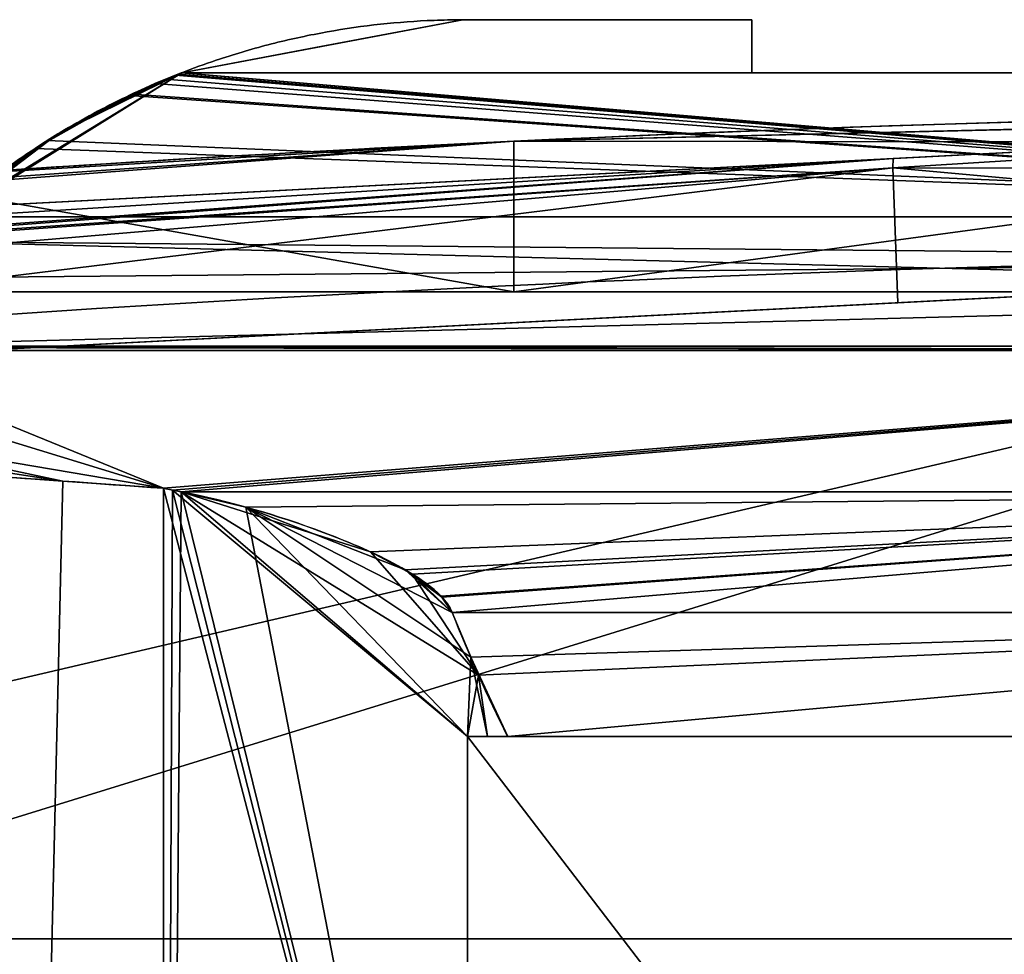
# Model space of a CAD drawing. Extents: x -10.8 to 10.8, y -12.7 to 10.3.
# Tile 35 of 44: x -5 to -2.3, y 7.4 to 10. Entities that reach past the tile are written whole.
import ezdxf

# ---------------------------------------------------------------- set-up
doc = ezdxf.new("R2010")
doc.units = 0
doc.header["$MEASUREMENT"] = 0
doc.layers.add('1', color=7, linetype='Continuous')

# ---------------------------------------------------------------- blocks, each defined once
blk = doc.blocks.new('UG_SURFACE_011')
at = {"layer": '1', "color": 9, "linetype": 'Continuous'}
for points in [[(-4.913108, 8.732377, 18.806886), (-5.18955, 8.751762, 18.760812), (-5.18955, -2.932057, 18.760812)], [(-5.18955, -2.932057, 18.760812), (-4.63748, -2.932057, 18.852824), (-4.63748, 8.712673, 18.852824), (-4.913108, 8.732377, 18.806886)]]:
    blk.add_3dface(points, dxfattribs=at)
blk = doc.blocks.new('UG_SURFACE_029')
at = {"layer": '1', "color": 9, "linetype": 'Continuous'}
for points in [[(-5.18955, -2.932057, 10.749942), (-5.18955, 8.751762, 10.749942), (-4.913108, 8.732377, 10.703869)], [(-4.913108, 8.732377, 10.703869), (-4.63748, 8.712673, 10.65793), (-4.63748, -2.932057, 10.65793), (-5.18955, -2.932057, 10.749942)]]:
    blk.add_3dface(points, dxfattribs=at)
blk = doc.blocks.new('UG_SURFACE_034')
at = {"layer": '1', "color": 9, "linetype": 'Continuous'}
for points in [[(0.041582, 8.702975, 18.875113), (-4.588968, 8.702975, 18.875113), (-4.41259, 8.66098, 18.94852)], [(-4.41259, 8.66098, 18.94852), (-3.97726, 8.490028, 19.08235), (0.041582, 8.702975, 18.875113)], [(-3.97726, 8.490028, 19.08235), (-3.876498, 8.41494, 19.104374), (0.041582, 8.702975, 18.875113)], [(0.041582, 8.702975, 18.875113), (-3.876498, 8.41494, 19.104374), (-3.848289, 8.372743, 19.109962)], [(-3.848289, 8.372743, 19.109962), (0.041582, 8.372743, 19.109962), (0.041582, 8.702975, 18.875113)]]:
    blk.add_3dface(points, dxfattribs=at)
blk = doc.blocks.new('UG_SURFACE_048')
at = {"layer": '1', "color": 9, "linetype": 'Continuous'}
for points in [[(-7.906334, 9.340123, 0.731299), (-0.085012, 9.747207, 0.731299), (-3.6802, 9.661465, 0.268223)], [(-3.6802, 9.661465, -4.006757), (-0.085012, 9.747207, -4.481299), (-7.906334, 9.340123, -4.481299)], [(-3.6802, 9.661465, 0.268223), (-0.085012, 9.747207, 0.731299), (-0.085118, 9.657237, -0.159275)], [(-0.085118, 9.657237, -3.133174), (-0.085012, 9.747207, -4.481299), (-3.6802, 9.661465, -4.006757)], [(-3.6802, 9.661465, 0.268223), (-7.155944, 9.414684, 0.268223), (-7.906334, 9.340123, 0.731299)], [(-7.906334, 9.340123, -4.481299), (-7.155944, 9.414684, -4.006757), (-3.6802, 9.661465, -4.006757)], [(-3.6802, 9.661465, -4.006757), (-3.6802, 9.661465, -3.133174), (-0.085118, 9.657237, -3.133174)], [(-0.085118, 9.657237, -0.159275), (-3.6802, 9.661465, -0.159275), (-3.6802, 9.661465, 0.268223)]]:
    blk.add_3dface(points, dxfattribs=at)
blk = doc.blocks.new('UG_SURFACE_050')
at = {"layer": '1', "color": 9, "linetype": 'Continuous'}
blk.add_3dface([(-3.819099, 9.993727, 16.496072), (-4.587804, 9.848934, 16.496072), (-3.029285, 9.848934, 16.496072), (-3.029285, 9.99377, 16.496072)], dxfattribs=at)
blk = doc.blocks.new('UG_SURFACE_065')
at = {"layer": '1', "color": 9, "linetype": 'Continuous'}
for points in [[(-3.819099, 9.993727, 13.014682), (-4.207065, 9.92065, 13.014682), (-4.207065, 9.92065, 16.496072), (-3.819099, 9.993727, 16.496072)], [(-3.029285, 9.99377, 14.755377), (-3.029285, 9.99377, 13.014682), (-3.819099, 9.993727, 13.014682)], [(-3.819099, 9.993727, 13.014682), (-3.819099, 9.993727, 16.496072), (-3.029285, 9.99377, 16.496072), (-3.029285, 9.99377, 14.755377)], [(-4.587804, 9.848934, 16.496072), (-4.207065, 9.92065, 16.496072), (-4.207065, 9.92065, 13.014682), (-4.587804, 9.848934, 13.014682)], [(-5.231842, 9.455234, 12.511282), (-5.249927, 9.438384, 12.511282), (-4.587804, 9.848934, 12.959832)], [(-4.587804, 9.848934, 13.014682), (-4.587804, 9.848934, 12.959832), (-5.249927, 9.438384, 12.511282)], [(-5.249927, 9.438384, 12.511282), (-5.249344, 9.437818, 16.999471), (-4.587804, 9.848934, 13.014682)], [(-4.587804, 9.848934, 16.496072), (-4.587804, 9.848934, 13.014682), (-5.249344, 9.437818, 16.999471)], [(-4.587804, 9.848934, 16.605771), (-4.587804, 9.848934, 16.550922), (-5.249344, 9.437818, 16.999471)], [(-4.926326, 9.68151, 16.802621), (-4.587804, 9.848934, 16.605771), (-5.249344, 9.437818, 16.999471)], [(-5.249344, 9.437818, 16.999471), (-4.587804, 9.848934, 16.550922), (-4.587804, 9.848934, 16.496072)], [(-4.926326, 9.68151, 12.708133), (-5.231842, 9.455234, 12.511282), (-4.587804, 9.848934, 12.959832)], [(-4.58911, 9.848426, 16.625759), (-4.587804, 9.848934, 16.605771), (-4.926326, 9.68151, 16.802621)], [(-4.587804, 9.848934, 12.959832), (-4.587804, 9.848934, 12.904983), (-4.926326, 9.68151, 12.708133)], [(-4.926326, 9.68151, 12.708133), (-4.587804, 9.848934, 12.904983), (-4.597466, 9.845156, 12.850567)], [(-4.604384, 9.842416, 16.677113), (-4.58911, 9.848426, 16.625759), (-4.926326, 9.68151, 16.802621)], [(-4.597466, 9.845156, 12.850567), (-4.631671, 9.831338, 12.788597), (-4.926326, 9.68151, 12.708133)], [(-4.926326, 9.68151, 16.802621), (-4.660842, 9.819005, 16.756341), (-4.604384, 9.842416, 16.677113)], [(-4.631671, 9.831338, 12.788597), (-4.723586, 9.790709, 12.698933), (-4.926326, 9.68151, 12.708133)], [(-4.926326, 9.68151, 16.802621), (-4.731706, 9.786867, 16.817949), (-4.660842, 9.819005, 16.756341)], [(-4.926326, 9.68151, 16.802621), (-4.988777, 9.641859, 16.952428), (-4.731706, 9.786867, 16.817949)], [(-4.723586, 9.790709, 12.698933), (-4.955671, 9.663257, 12.570728), (-4.926326, 9.68151, 12.708133)], [(-5.249344, 9.437818, 16.999471), (-5.231842, 9.455234, 16.999471), (-4.926326, 9.68151, 16.802621)], [(-4.926326, 9.68151, 16.802621), (-5.231842, 9.455234, 16.999471), (-4.988777, 9.641859, 16.952428)], [(-4.955671, 9.663257, 12.570728), (-5.231842, 9.455234, 12.511282), (-4.926326, 9.68151, 12.708133)]]:
    blk.add_3dface(points, dxfattribs=at)
blk = doc.blocks.new('UG_SURFACE_068')
at = {"layer": '1', "color": 9, "linetype": 'Continuous'}
for points in [[(0.000106, 9.747155, -0.159275), (3.6802, 9.652809, -0.159275), (3.6802, 9.25, -0.159275), (-3.6802, 9.25, -0.159275)], [(-3.6802, 9.25, -0.159275), (-3.6802, 9.661465, -0.159275), (0.000106, 9.747155, -0.159275)]]:
    blk.add_3dface(points, dxfattribs=at)
blk = doc.blocks.new('UG_SURFACE_073')
at = {"layer": '1', "color": 9, "linetype": 'Continuous'}
for points in [[(-4.63748, 8.712673, 18.852824), (-5.558496, 9.089043, 17.744503), (-5.611022, 9.010788, 18.030959)], [(0.041582, 9.089043, 17.744503), (-5.558496, 9.089043, 17.744503), (-4.63748, 8.712673, 18.852824)], [(-4.63748, 8.712673, 18.852824), (-4.613273, 8.707795, 18.864063), (0.041582, 9.089043, 17.744503)], [(0.041582, 9.089043, 17.744503), (-4.613273, 8.707795, 18.864063), (-4.588968, 8.702975, 18.875113)], [(-4.588968, 8.702975, 18.875113), (0.041582, 8.702975, 18.875113), (0.041582, 9.089043, 17.744503)], [(-5.551112, 8.868225, 18.462837), (-4.63748, 8.712673, 18.852824), (-5.611022, 9.010788, 18.030959)], [(-4.913108, 8.732377, 18.806886), (-4.63748, 8.712673, 18.852824), (-5.551112, 8.868225, 18.462837)], [(-4.913108, 8.732377, 18.806886), (-5.551112, 8.868225, 18.462837), (-5.437799, 8.812099, 18.611316)], [(-5.18955, 8.751762, 18.760812), (-4.913108, 8.732377, 18.806886), (-5.437799, 8.812099, 18.611316)]]:
    blk.add_3dface(points, dxfattribs=at)
blk = doc.blocks.new('UG_SURFACE_079')
at = {"layer": '1', "color": 9, "linetype": 'Continuous'}
for points in [[(0.041549, 3.014289, 10.164808), (-3.80695, 3.014289, 10.164808), (-3.80695, 8.034112, 10.164808)], [(-3.80695, 8.034112, 10.164808), (3.890113, 8.034112, 10.164808), (3.890113, 3.014289, 10.164808), (0.041549, 3.014289, 10.164808)]]:
    blk.add_3dface(points, dxfattribs=at)
blk = doc.blocks.new('UG_SURFACE_084')
at = {"layer": '1', "color": 9, "linetype": 'Continuous'}
for points in [[(-5.552227, 9.097905, 17.697094), (-5.558496, 9.089043, 17.744503), (0.041582, 9.089043, 17.744503)], [(-5.550091, 9.100903, 17.648599), (-5.552227, 9.097905, 17.697094), (0.041582, 9.089043, 17.744503)], [(0.041582, 9.089043, 17.744503), (0.041582, 9.100903, 17.648599), (-5.550091, 9.100903, 17.648599)]]:
    blk.add_3dface(points, dxfattribs=at)
blk = doc.blocks.new('UG_SURFACE_094')
at = {"layer": '1', "color": 9, "linetype": 'Continuous'}
for points in [[(-3.696772, 8.034112, 10.37502), (3.779936, 8.034112, 10.37502), (3.890113, 8.034112, 10.164808), (-3.80695, 8.034112, 10.164808)], [(-3.751936, 8.034112, 10.38358), (-3.696772, 8.034112, 10.37502), (-3.80695, 8.034112, 10.164808)], [(-3.80695, 8.034112, 10.164808), (-3.80695, 8.034112, 10.393052), (-3.751936, 8.034112, 10.38358)]]:
    blk.add_3dface(points, dxfattribs=at)
blk = doc.blocks.new('UG_SURFACE_098')
at = {"layer": '1', "color": 9, "linetype": 'Continuous'}
blk.add_3dface([(-3.029285, 9.99377, 16.496072), (-3.029285, 9.848934, 16.496072), (-3.029285, 9.848934, 13.014682), (-3.029285, 9.99377, 13.014682)], dxfattribs=at)
blk = doc.blocks.new('UG_SURFACE_104')
at = {"layer": '1', "color": 9, "linetype": 'Continuous'}
for points in [[(-3.6802, 9.25, -3.133174), (-3.6802, 9.25, -4.006757), (-7.155944, 9.25, -4.006757), (-7.155944, 9.25, 0.268223)], [(-3.6802, 9.25, -0.159275), (-3.6802, 9.25, -3.133174), (-7.155944, 9.25, 0.268223)], [(-7.155944, 9.25, 0.268223), (-3.6802, 9.25, 0.268223), (-3.6802, 9.25, -0.159275)], [(-3.6802, 9.25, -0.159275), (3.6802, 9.25, -0.159275), (3.6802, 9.25, -3.133174), (-3.6802, 9.25, -3.133174)]]:
    blk.add_3dface(points, dxfattribs=at)
blk = doc.blocks.new('UG_SURFACE_118')
at = {"layer": '1', "color": 9, "linetype": 'Continuous'}
for points in [[(5.387275, 9.387899, 16.999471), (5.315005, 9.455234, 16.999471), (-5.231842, 9.455234, 16.999471), (-5.400592, 9.287322, 16.999471)], [(-5.400592, 9.287322, 16.999471), (-5.550091, 9.100903, 16.999471), (5.387275, 9.387899, 16.999471)], [(-5.550091, 9.100903, 16.999471), (5.633254, 9.100903, 16.999471), (5.548051, 9.212323, 16.999471), (5.387275, 9.387899, 16.999471)]]:
    blk.add_3dface(points, dxfattribs=at)
blk = doc.blocks.new('UG_SURFACE_124')
at = {"layer": '1', "color": 9, "linetype": 'Continuous'}
blk.add_3dface([(-3.6802, 9.25, -0.159275), (-3.6802, 9.25, 0.268223), (-3.6802, 9.661465, 0.268223), (-3.6802, 9.661465, -0.159275)], dxfattribs=at)
blk = doc.blocks.new('UG_SURFACE_136')
at = {"layer": '1', "color": 9, "linetype": 'Continuous'}
for points in [[(0.041582, 9.455234, 16.999471), (-4.604384, 9.842416, 16.677113), (-4.660842, 9.819005, 16.756341)], [(-4.58911, 9.848426, 16.625759), (-4.604384, 9.842416, 16.677113), (0.041582, 9.455234, 16.999471)], [(-4.587804, 9.848934, 16.605771), (-4.58911, 9.848426, 16.625759), (0.041582, 9.455234, 16.999471)], [(0.041582, 9.455234, 16.999471), (0.041582, 9.848934, 16.605771), (-4.587804, 9.848934, 16.605771)], [(0.041582, 9.455234, 16.999471), (-4.660842, 9.819005, 16.756341), (-4.731706, 9.786867, 16.817949)], [(0.041582, 9.455234, 16.999471), (-4.731706, 9.786867, 16.817949), (-4.988777, 9.641859, 16.952428)], [(-4.988777, 9.641859, 16.952428), (-5.231842, 9.455234, 16.999471), (0.041582, 9.455234, 16.999471)]]:
    blk.add_3dface(points, dxfattribs=at)
blk = doc.blocks.new('UG_SURFACE_140')
at = {"layer": '1', "color": 9, "linetype": 'Continuous'}
for points in [[(-5.4195, 9.558189, 0.268223), (-3.6802, 9.661465, 0.268223), (-3.6802, 9.25, 0.268223)], [(-3.6802, 9.25, 0.268223), (-7.155944, 9.25, 0.268223), (-7.155944, 9.414684, 0.268223), (-5.4195, 9.558189, 0.268223)]]:
    blk.add_3dface(points, dxfattribs=at)
blk = doc.blocks.new('UG_SURFACE_141')
at = {"layer": '1', "color": 9, "linetype": 'Continuous'}
for points in [[(-3.776116, 8.201599, 10.387628), (-3.848289, 8.372743, 10.400791), (0.041582, 8.372743, 10.400791)], [(-3.696772, 8.034112, 10.37502), (-3.776116, 8.201599, 10.387628), (0.041582, 8.372743, 10.400791)], [(0.041582, 8.372743, 10.400791), (0.041582, 8.034112, 10.37502), (-3.696772, 8.034112, 10.37502)]]:
    blk.add_3dface(points, dxfattribs=at)
blk = doc.blocks.new('UG_SURFACE_144')
at = {"layer": '1', "color": 9, "linetype": 'Continuous'}
for points in [[(-4.072132, 8.538688, 10.45213), (-4.588968, 8.702975, 10.63564), (0.041582, 8.702975, 10.63564)], [(0.041582, 8.702975, 10.63564), (-3.957563, 8.478227, 10.423843), (-4.072132, 8.538688, 10.45213)], [(0.041582, 8.702975, 10.63564), (-3.878985, 8.417576, 10.406885), (-3.957563, 8.478227, 10.423843)], [(-3.848289, 8.372743, 10.400791), (-3.878985, 8.417576, 10.406885), (0.041582, 8.702975, 10.63564)], [(0.041582, 8.702975, 10.63564), (0.041582, 8.372743, 10.400791), (-3.848289, 8.372743, 10.400791)]]:
    blk.add_3dface(points, dxfattribs=at)
blk = doc.blocks.new('UG_SURFACE_146')
at = {"layer": '1', "color": 9, "linetype": 'Continuous'}
blk.add_3dface([(-3.80695, 8.034112, 10.393052), (-3.80695, 8.034112, 10.164808), (-3.80695, 3.014289, 10.164808), (-3.80695, 3.014289, 10.393052)], dxfattribs=at)
blk = doc.blocks.new('UG_SURFACE_152')
at = {"layer": '1', "color": 9, "linetype": 'Continuous'}
for points in [[(-6.286271, 7.898193, -4.875), (-6.703854, 8.071161, -4.875), (-7.865445, 8.948552, -4.875), (-0.059933, 9.353501, -4.875)], [(-6.113303, 7.48061, -4.875), (-6.286271, 7.898193, -4.875), (-0.059933, 9.353501, -4.875)], [(-0.059933, 9.353501, -4.875), (6.26439, 7.898193, -4.875), (6.091422, 7.48061, -4.875), (-6.113303, 7.48061, -4.875)], [(-6.286271, 7.063027, -4.875), (-6.113303, 7.48061, -4.875), (6.091422, 7.48061, -4.875), (6.681973, -6.865014, -4.875)]]:
    blk.add_3dface(points, dxfattribs=at)
blk = doc.blocks.new('UG_SURFACE_165')
at = {"layer": '1', "color": 9, "linetype": 'Continuous'}
for points in [[(0.041582, 9.089043, 11.76625), (-5.558496, 9.089043, 11.76625), (-5.552227, 9.097905, 11.813659)], [(0.041582, 9.089043, 11.76625), (-5.552227, 9.097905, 11.813659), (-5.550091, 9.100903, 11.862155)], [(-5.550091, 9.100903, 11.862155), (0.041582, 9.100903, 11.862155), (0.041582, 9.089043, 11.76625)]]:
    blk.add_3dface(points, dxfattribs=at)
blk = doc.blocks.new('UG_SURFACE_167')
at = {"layer": '1', "color": 9, "linetype": 'Continuous'}
blk.add_3dface([(-3.80695, 3.014289, 19.117702), (-3.80695, 3.014289, 19.345946), (-3.80695, 8.034112, 19.345946), (-3.80695, 8.034112, 19.117702)], dxfattribs=at)
blk = doc.blocks.new('UG_SURFACE_184')
at = {"layer": '1', "color": 9, "linetype": 'Continuous'}
blk.add_3dface([(-5.550091, 9.100903, 11.862155), (-5.550091, 9.100903, 12.511282), (5.633254, 9.100903, 12.511282), (5.633254, 9.100903, 11.862155)], dxfattribs=at)
blk = doc.blocks.new('UG_SURFACE_185')
at = {"layer": '1', "color": 9, "linetype": 'Continuous'}
for points in [[(-3.80695, 5.524201, 10.393052), (-4.63748, 2.890308, 10.65793), (-4.63748, 8.712673, 10.65793)], [(-3.80695, 5.524201, 10.393052), (-4.63748, 8.712673, 10.65793), (-4.613273, 8.707795, 10.646692)], [(-4.613273, 8.707795, 10.646692), (-4.588968, 8.702975, 10.63564), (-3.80695, 8.034112, 10.393052)], [(-4.613273, 8.707795, 10.646692), (-3.80695, 8.034112, 10.393052), (-3.80695, 5.524201, 10.393052)], [(-3.80695, 8.034112, 10.393052), (-4.588968, 8.702975, 10.63564), (-3.776116, 8.201599, 10.387628)], [(-3.776116, 8.201599, 10.387628), (-4.588968, 8.702975, 10.63564), (-4.072132, 8.538688, 10.45213)], [(-4.072132, 8.538688, 10.45213), (-3.957563, 8.478227, 10.423843), (-3.776116, 8.201599, 10.387628)], [(-3.848289, 8.372743, 10.400791), (-3.776116, 8.201599, 10.387628), (-3.957563, 8.478227, 10.423843)], [(-3.957563, 8.478227, 10.423843), (-3.878985, 8.417576, 10.406885), (-3.848289, 8.372743, 10.400791)], [(-3.776116, 8.201599, 10.387628), (-3.751936, 8.034112, 10.38358), (-3.80695, 8.034112, 10.393052)], [(-3.776116, 8.201599, 10.387628), (-3.696772, 8.034112, 10.37502), (-3.751936, 8.034112, 10.38358)]]:
    blk.add_3dface(points, dxfattribs=at)
blk = doc.blocks.new('UG_SURFACE_188')
at = {"layer": '1', "color": 9, "linetype": 'Continuous'}
blk.add_3dface([(-3.6802, 9.25, -4.006757), (-3.6802, 9.25, -3.133174), (-3.6802, 9.661465, -3.133174), (-3.6802, 9.661465, -4.006757)], dxfattribs=at)
blk = doc.blocks.new('UG_SURFACE_191')
at = {"layer": '1', "color": 9, "linetype": 'Continuous'}
for points in [[(0.041582, 8.372743, 19.109962), (-3.848289, 8.372743, 19.109962), (-3.797555, 8.250611, 19.119385)], [(0.041582, 8.372743, 19.109962), (-3.797555, 8.250611, 19.119385), (-3.696772, 8.034112, 19.135733)], [(-3.696772, 8.034112, 19.135733), (0.041582, 8.034112, 19.135733), (0.041582, 8.372743, 19.109962)]]:
    blk.add_3dface(points, dxfattribs=at)
blk = doc.blocks.new('UG_SURFACE_195')
at = {"layer": '1', "color": 9, "linetype": 'Continuous'}
for points in [[(-0.085012, 9.747207, 0.731299), (-2.643407, 9.614047, 0.731299), (-2.644151, 9.588428, 1.009688)], [(-0.085012, 9.747207, 0.731299), (-2.644151, 9.588428, 1.009688), (2.618588, 9.583129, 1.009688)], [(-2.643407, 9.614047, 0.731299), (-7.906334, 9.340123, 0.731299), (-7.900856, 9.287663, 0.92815)], [(-2.643407, 9.614047, 0.731299), (-7.900856, 9.287663, 0.92815), (-7.893373, 9.216, 1.000202)], [(-7.893373, 9.216, 1.000202), (-2.644151, 9.588428, 1.009688), (-2.643407, 9.614047, 0.731299)], [(-2.644151, 9.588428, 1.009688), (-7.893373, 9.216, 1.000202), (-7.885889, 9.144338, 1.072254)], [(-2.644151, 9.588428, 1.009688), (-7.885889, 9.144338, 1.072254), (-7.865445, 8.948552, 1.125)], [(-7.865445, 8.948552, 1.125), (-2.630013, 9.220165, 1.125), (-2.644151, 9.588428, 1.009688)], [(-2.644151, 9.588428, 1.009688), (-2.630013, 9.220165, 1.125), (-0.059933, 9.353501, 1.125)], [(2.618588, 9.583129, 1.009688), (-2.644151, 9.588428, 1.009688), (-0.059933, 9.353501, 1.125)]]:
    blk.add_3dface(points, dxfattribs=at)
blk = doc.blocks.new('UG_SURFACE_206')
at = {"layer": '1', "color": 9, "linetype": 'Continuous'}
for points in [[(-5.304112, 9.387899, 12.511282), (-5.231842, 9.455234, 12.511282), (5.315005, 9.455234, 12.511282), (5.483755, 9.287322, 12.511282)], [(5.633254, 9.100903, 12.511282), (-5.550091, 9.100903, 12.511282), (-5.464888, 9.212323, 12.511282), (-5.304112, 9.387899, 12.511282)], [(5.483755, 9.287322, 12.511282), (5.633254, 9.100903, 12.511282), (-5.304112, 9.387899, 12.511282)]]:
    blk.add_3dface(points, dxfattribs=at)
blk = doc.blocks.new('UG_SURFACE_208')
at = {"layer": '1', "color": 9, "linetype": 'Continuous'}
for points in [[(0.000106, 9.747155, -3.133174), (-3.6802, 9.661465, -3.133174), (-3.6802, 9.25, -3.133174)], [(-3.6802, 9.25, -3.133174), (3.6802, 9.25, -3.133174), (3.6802, 9.652809, -3.133174), (0.000106, 9.747155, -3.133174)]]:
    blk.add_3dface(points, dxfattribs=at)
blk = doc.blocks.new('UG_SURFACE_216')
at = {"layer": '1', "color": 9, "linetype": 'Continuous'}
for points in [[(-3.751936, 8.034112, 19.127174), (-3.80695, 8.034112, 19.117702), (-3.80695, 8.034112, 19.345946)], [(-3.80695, 8.034112, 19.345946), (3.890113, 8.034112, 19.345946), (3.779936, 8.034112, 19.135733), (-3.696772, 8.034112, 19.135733)], [(-3.80695, 8.034112, 19.345946), (-3.696772, 8.034112, 19.135733), (-3.751936, 8.034112, 19.127174)]]:
    blk.add_3dface(points, dxfattribs=at)
blk = doc.blocks.new('UG_SURFACE_222')
at = {"layer": '1', "color": 9, "linetype": 'Continuous'}
blk.add_3dface([(-5.550091, 9.100903, 16.999471), (-5.550091, 9.100903, 17.648599), (5.633254, 9.100903, 17.648599), (5.633254, 9.100903, 16.999471)], dxfattribs=at)
blk = doc.blocks.new('UG_SURFACE_224')
at = {"layer": '1', "color": 9, "linetype": 'Continuous'}
for points in [[(-4.723586, 9.790709, 12.698933), (-4.631671, 9.831338, 12.788597), (0.041582, 9.455234, 12.511282)], [(-4.631671, 9.831338, 12.788597), (-4.597466, 9.845156, 12.850567), (0.041582, 9.455234, 12.511282)], [(0.041582, 9.455234, 12.511282), (-4.597466, 9.845156, 12.850567), (-4.587804, 9.848934, 12.904983)], [(-4.587804, 9.848934, 12.904983), (0.041582, 9.848934, 12.904983), (0.041582, 9.455234, 12.511282)], [(-4.955671, 9.663257, 12.570728), (-4.723586, 9.790709, 12.698933), (0.041582, 9.455234, 12.511282)], [(0.041582, 9.455234, 12.511282), (-5.231842, 9.455234, 12.511282), (-4.955671, 9.663257, 12.570728)]]:
    blk.add_3dface(points, dxfattribs=at)
blk = doc.blocks.new('UG_SURFACE_230')
at = {"layer": '1', "color": 9, "linetype": 'Continuous'}
for points in [[(-4.613273, 8.707795, 18.864063), (-4.63748, 8.712673, 18.852824), (-4.63748, 2.890308, 18.852824)], [(-4.588968, 8.702975, 18.875113), (-4.613273, 8.707795, 18.864063), (-4.63748, 2.890308, 18.852824)], [(-4.588968, 8.702975, 18.875113), (-4.63748, 2.890308, 18.852824), (-3.80695, 5.524201, 19.117702)], [(-4.41259, 8.66098, 18.94852), (-4.588968, 8.702975, 18.875113), (-3.80695, 5.524201, 19.117702)], [(-3.97726, 8.490028, 19.08235), (-4.41259, 8.66098, 18.94852), (-3.848289, 8.372743, 19.109962)], [(-3.80695, 5.524201, 19.117702), (-3.80695, 8.034112, 19.117702), (-4.41259, 8.66098, 18.94852)], [(-3.797555, 8.250611, 19.119385), (-4.41259, 8.66098, 18.94852), (-3.80695, 8.034112, 19.117702)], [(-4.41259, 8.66098, 18.94852), (-3.797555, 8.250611, 19.119385), (-3.848289, 8.372743, 19.109962)], [(-3.848289, 8.372743, 19.109962), (-3.876498, 8.41494, 19.104374), (-3.97726, 8.490028, 19.08235)], [(-3.80695, 8.034112, 19.117702), (-3.751936, 8.034112, 19.127174), (-3.797555, 8.250611, 19.119385)], [(-3.751936, 8.034112, 19.127174), (-3.696772, 8.034112, 19.135733), (-3.797555, 8.250611, 19.119385)]]:
    blk.add_3dface(points, dxfattribs=at)
blk = doc.blocks.new('UG_SURFACE_235')
at = {"layer": '1', "color": 9, "linetype": 'Continuous'}
for points in [[(-0.784939, 1.359553, 1.125), (0.272606, 1.546027, 1.125), (-0.059933, 9.353501, 1.125), (-7.865445, 8.948552, 1.125)], [(-0.784939, 1.359553, 1.125), (-7.865445, 8.948552, 1.125), (-8.092737, 8.845213, 1.125), (-8.212168, 8.625948, 1.125)], [(-8.212168, 8.625948, 1.125), (-8.607937, 5.937249, 1.125), (-0.784939, 1.359553, 1.125)]]:
    blk.add_3dface(points, dxfattribs=at)
blk = doc.blocks.new('UG_SURFACE_242')
at = {"layer": '1', "color": 9, "linetype": 'Continuous'}
for points in [[(-3.029285, 9.848934, 16.496072), (-4.587804, 9.848934, 16.496072), (-4.587804, 9.848934, 16.605771), (4.670967, 9.848934, 16.605771)], [(3.112448, 9.848934, 13.014682), (4.670967, 9.848934, 13.014682), (4.670967, 9.848934, 12.904983), (-4.587804, 9.848934, 12.904983)], [(0.695013, 9.848934, 13.014682), (3.112448, 9.848934, 13.014682), (-4.587804, 9.848934, 12.904983)], [(-3.029285, 9.848934, 13.014682), (-0.61185, 9.848934, 13.014682), (-4.587804, 9.848934, 12.904983)], [(-4.587804, 9.848934, 12.904983), (-4.587804, 9.848934, 13.014682), (-3.029285, 9.848934, 13.014682)], [(-4.587804, 9.848934, 12.904983), (-0.61185, 9.848934, 13.014682), (0.695013, 9.848934, 13.014682)], [(-1.33285, 9.848934, 13.503206), (-0.61185, 9.848934, 13.014682), (-3.029285, 9.848934, 13.014682)], [(-0.61185, 9.848934, 16.496072), (-3.029285, 9.848934, 16.496072), (4.670967, 9.848934, 16.605771)], [(-1.752286, 9.848934, 15.244286), (-1.752286, 9.848934, 14.266469), (-3.029285, 9.848934, 13.014682), (-3.029285, 9.848934, 16.496072)], [(-1.33285, 9.848934, 16.007548), (-1.752286, 9.848934, 15.244286), (-3.029285, 9.848934, 16.496072)], [(-3.029285, 9.848934, 13.014682), (-1.752286, 9.848934, 14.266469), (-1.33285, 9.848934, 13.503206)], [(-3.029285, 9.848934, 16.496072), (-0.61185, 9.848934, 16.496072), (-1.33285, 9.848934, 16.007548)]]:
    blk.add_3dface(points, dxfattribs=at)
blk = doc.blocks.new('UG_SURFACE_245')
at = {"layer": '1', "color": 9, "linetype": 'Continuous'}
blk.add_3dface([(-4.587804, 9.848934, 13.014682), (-3.819099, 9.993727, 13.014682), (-3.029285, 9.99377, 13.014682), (-3.029285, 9.848934, 13.014682)], dxfattribs=at)
blk = doc.blocks.new('UG_SURFACE_246')
at = {"layer": '1', "color": 9, "linetype": 'Continuous'}
for points in [[(0.041549, 3.014289, 19.345946), (3.890113, 3.014289, 19.345946), (3.890113, 8.034112, 19.345946), (-3.80695, 8.034112, 19.345946)], [(-3.80695, 8.034112, 19.345946), (-3.80695, 3.014289, 19.345946), (0.041549, 3.014289, 19.345946)]]:
    blk.add_3dface(points, dxfattribs=at)
blk = doc.blocks.new('UG_SURFACE_260')
at = {"layer": '1', "color": 9, "linetype": 'Continuous'}
for points in [[(-5.611022, 9.010788, 11.479796), (-5.558496, 9.089043, 11.76625), (-4.63748, 8.712673, 10.65793)], [(-4.63748, 8.712673, 10.65793), (-5.558496, 9.089043, 11.76625), (0.041582, 9.089043, 11.76625)], [(0.041582, 9.089043, 11.76625), (-4.613273, 8.707795, 10.646692), (-4.63748, 8.712673, 10.65793)], [(-4.588968, 8.702975, 10.63564), (-4.613273, 8.707795, 10.646692), (0.041582, 9.089043, 11.76625)], [(0.041582, 9.089043, 11.76625), (0.041582, 8.702975, 10.63564), (-4.588968, 8.702975, 10.63564)], [(-5.611022, 9.010788, 11.479796), (-4.63748, 8.712673, 10.65793), (-5.551112, 8.868225, 11.047918)], [(-5.551112, 8.868225, 11.047918), (-4.63748, 8.712673, 10.65793), (-4.913108, 8.732377, 10.703869)], [(-5.551112, 8.868225, 11.047918), (-4.913108, 8.732377, 10.703869), (-5.18955, 8.751762, 10.749942)]]:
    blk.add_3dface(points, dxfattribs=at)
blk = doc.blocks.new('UG_SURFACE_264')
at = {"layer": '1', "color": 9, "linetype": 'Continuous'}
for points in [[(-2.644151, 9.588428, -4.759688), (-2.643407, 9.614047, -4.481299), (-0.085012, 9.747207, -4.481299)], [(2.618588, 9.583129, -4.759688), (-2.644151, 9.588428, -4.759688), (-0.085012, 9.747207, -4.481299)], [(-7.894358, 9.225434, -4.759688), (-7.906334, 9.340123, -4.481299), (-2.643407, 9.614047, -4.481299)], [(-2.643407, 9.614047, -4.481299), (-2.644151, 9.588428, -4.759688), (-7.894358, 9.225434, -4.759688)], [(-7.865445, 8.948552, -4.875), (-7.894358, 9.225434, -4.759688), (-2.644151, 9.588428, -4.759688)], [(-2.644151, 9.588428, -4.759688), (-2.630013, 9.220165, -4.875), (-7.865445, 8.948552, -4.875)], [(-0.059933, 9.353501, -4.875), (-2.630013, 9.220165, -4.875), (-2.644151, 9.588428, -4.759688)], [(-0.059933, 9.353501, -4.875), (-2.644151, 9.588428, -4.759688), (2.618588, 9.583129, -4.759688)]]:
    blk.add_3dface(points, dxfattribs=at)
blk = doc.blocks.new('UG_SURFACE_269')
at = {"layer": '1', "color": 9, "linetype": 'Continuous'}
for points in [[(-3.6802, 9.25, -4.006757), (-3.6802, 9.661465, -4.006757), (-5.4195, 9.558189, -4.006757)], [(-5.4195, 9.558189, -4.006757), (-7.155944, 9.414684, -4.006757), (-7.155944, 9.25, -4.006757), (-3.6802, 9.25, -4.006757)]]:
    blk.add_3dface(points, dxfattribs=at)

msp = doc.modelspace()

# ---------------------------------------------------------------- linework, layer by layer
at = {"layer": '1', "color": 43, "linetype": 'Continuous'}
for p, q in [((-3.0293, 9.8489, 13.0147), (-3.0293, 9.9938, 13.0147)), ((-3.0293, 9.9938, 16.4961), (-3.0293, 9.8489, 16.4961)), ((-3.0293, 9.9938, 13.0147), (-3.0293, 9.9938, 16.4961)), ((-3.0293, 9.8489, 16.4961), (-4.5878, 9.8489, 16.4961)), ((-4.5878, 9.8489, 13.0147), (-4.5878, 9.8489, 12.905)), ((-3.0293, 9.8489, 13.0147), (-4.5878, 9.8489, 13.0147)), ((4.671, 9.8489, 16.6058), (-4.5878, 9.8489, 16.6058)), ((-4.5878, 9.8489, 16.6058), (-4.5878, 9.8489, 16.4961)), ((4.671, 9.8489, 12.905), (-4.5878, 9.8489, 12.905)), ((-3.0293, 9.8489, 13.0147), (-3.0293, 9.8489, 16.4961)), ((-3.6802, 9.25, -3.1332), (-3.6802, 9.6615, -3.1332)), ((-3.6802, 9.25, -0.1593), (-3.6802, 9.6615, -0.1593)), ((-3.6802, 9.6615, -4.0068), (-3.6802, 9.6615, -3.1332)), ((-3.6802, 9.25, 0.2682), (-3.6802, 9.6615, 0.2682)), ((-3.6802, 9.25, -4.0068), (-3.6802, 9.6615, -4.0068)), ((-3.6802, 9.6615, -0.1593), (-3.6802, 9.6615, 0.2682)), ((5.315, 9.4552, 12.5113), (-5.2318, 9.4552, 12.5113)), ((5.315, 9.4552, 16.9995), (-5.2318, 9.4552, 16.9995)), ((-7.1559, 9.25, 0.2682), (-3.6802, 9.25, 0.2682)), ((-3.6802, 9.25, -4.0068), (-7.1559, 9.25, -4.0068)), ((-3.6802, 9.25, -3.1332), (-3.6802, 9.25, -4.0068)), ((-3.6802, 9.25, 0.2682), (-3.6802, 9.25, -0.1593)), ((-3.6802, 9.25, -0.1593), (3.6802, 9.25, -0.1593)), ((3.6802, 9.25, -3.1332), (-3.6802, 9.25, -3.1332)), ((5.6333, 9.1009, 16.9995), (-5.5501, 9.1009, 16.9995)), ((5.6333, 9.1009, 12.5113), (-5.5501, 9.1009, 12.5113)), ((5.6333, 9.1009, 17.6486), (-5.5501, 9.1009, 17.6486)), ((5.6333, 9.1009, 11.8622), (-5.5501, 9.1009, 11.8622)), ((5.6417, 9.089, 11.7662), (-5.5585, 9.089, 11.7662)), ((5.6417, 9.089, 17.7445), (-5.5585, 9.089, 17.7445)), ((-4.6375, 8.7127, 18.8528), (-4.6375, -2.9321, 18.8528)), ((-4.6375, 8.7127, 10.6579), (-4.6375, -2.9321, 10.6579)), ((4.6721, 8.703, 18.8751), (-4.589, 8.703, 18.8751)), ((4.6721, 8.703, 10.6356), (-4.589, 8.703, 10.6356)), ((3.9315, 8.3727, 19.11), (-3.8483, 8.3727, 19.11)), ((3.9315, 8.3727, 10.4008), (-3.8483, 8.3727, 10.4008)), ((-3.807, 8.0341, 19.1177), (-3.807, 8.0341, 19.3459)), ((-3.807, 3.0143, 19.1177), (-3.807, 8.0341, 19.1177)), ((-3.807, 8.0341, 10.1648), (-3.807, 3.0143, 10.1648)), ((-3.807, 8.0341, 10.3931), (-3.807, 3.0143, 10.3931)), ((3.8901, 8.0341, 10.1648), (-3.807, 8.0341, 10.1648)), ((-3.807, 8.0341, 19.3459), (3.8901, 8.0341, 19.3459)), ((-3.807, 3.0143, 19.3459), (-3.807, 8.0341, 19.3459)), ((-3.807, 8.0341, 10.3931), (-3.807, 8.0341, 10.1648)), ((-3.6968, 8.0341, 19.1357), (3.7799, 8.0341, 19.1357)), ((3.7799, 8.0341, 10.375), (-3.6968, 8.0341, 10.375))]:
    msp.add_line(p, q, dxfattribs=at)
at = {"layer": '1', "color": 43, "linetype": 'Continuous', "extrusion": (0, 0, -1)}
for centre, radius, start, end in [((0.0884, -65.5268, -0.7313), 75.274, 84.038539, 95.966636), ((0.0884, -65.5268, 3.1332), 75.274, 87.265027, 92.869727), ((0.0884, -65.5268, 4.0068), 75.274, 84.612523, 87.265027), ((0.0884, -65.5268, 4.875), 74.8803, 84.038539, 96.005044)]:
    msp.add_arc(centre, radius, start, end, dxfattribs=at)
at = {"layer": '1', "color": 43, "linetype": 'Continuous'}
for centre, radius, start, end in [((-0.0884, -65.5268, -4.4813), 75.274, 84.033364, 95.961461), ((-0.0884, -65.5268, -0.1593), 75.274, 87.130273, 92.734973), ((-0.0884, -65.5268, 0.2682), 75.274, 92.734973, 95.387477), ((-0.0884, -65.5268, 1.125), 74.8803, 83.994956, 95.961461)]:
    msp.add_arc(centre, radius, start, end, dxfattribs=at)
at = {"layer": '1', "color": 43, "linetype": 'Continuous', "extrusion": (2e-16, 1, -1.569e-13)}
for centre, start, end in [((3.2085, 13.7039, 8.0341), 278.344, 280.2453), ((3.2085, 15.8068, 8.0341), 79.7547, 81.656)]:
    msp.add_arc(centre, 3.3645, start, end, dxfattribs=at)
at = {"layer": '1', "color": 43, "linetype": 'Continuous', "extrusion": (-0.164399, -1.547e-13, -0.986394)}
msp.add_ellipse((-21.8211, 2.0991, 13.5219), major_axis=(-43.242, 0, 7.207), ratio=0.164399, start_param=1.965587, end_param=1.979458, dxfattribs=at)
at = {"layer": '1', "color": 43, "linetype": 'Continuous', "extrusion": (-0.164399, 1.548e-13, 0.986394)}
msp.add_ellipse((-21.8211, 2.0991, 15.9889), major_axis=(-43.242, 0, -7.207), ratio=0.164399, start_param=4.303727, end_param=4.317599, dxfattribs=at)
at = {"layer": '1', "color": 43, "linetype": 'Continuous'}
for points, knots in [([(-3.0293, 9.9938, 13.0147), (-3.2265, 9.9938, 13.0147), (-3.4237, 9.9939, 13.0147), (-3.6703, 9.9936, 13.0147), (-3.7196, 9.9936, 13.0147), (-3.7936, 9.9938, 13.0147), (-3.8182, 9.9938, 13.0147), (-3.8674, 9.9932, 13.0147), (-3.892, 9.9925, 13.0147), (-4.0145, 9.9868, 13.0147), (-4.1116, 9.9754, 13.0147), (-4.2559, 9.9483, 13.0147), (-4.3038, 9.9376, 13.0147), (-4.3753, 9.9191, 13.0147), (-4.3991, 9.9124, 13.0147), (-4.4465, 9.8983, 13.0147), (-4.4702, 9.8909, 13.0147), (-4.5253, 9.8724, 13.0147), (-4.5567, 9.861, 13.0147), (-4.5878, 9.8489, 13.0147)], [0, 0, 0, 0, 0.374574, 0.374574, 0.468218, 0.468218, 0.51504, 0.51504, 0.561861, 0.561861, 0.749148, 0.749148, 0.842792, 0.842792, 0.889614, 0.889614, 0.936435, 0.936435, 1, 1, 1, 1]), ([(-4.5878, 9.8489, 16.4961), (-4.5567, 9.861, 16.4961), (-4.5253, 9.8724, 16.4961), (-4.4702, 9.8909, 16.4961), (-4.4465, 9.8983, 16.4961), (-4.3991, 9.9124, 16.4961), (-4.3753, 9.9191, 16.4961), (-4.3038, 9.9376, 16.4961), (-4.2559, 9.9483, 16.4961), (-4.1116, 9.9754, 16.4961), (-4.0145, 9.9868, 16.4961), (-3.892, 9.9925, 16.4961), (-3.8674, 9.9932, 16.4961), (-3.8182, 9.9938, 16.4961), (-3.7936, 9.9938, 16.4961), (-3.7196, 9.9936, 16.4961), (-3.6703, 9.9936, 16.4961), (-3.4237, 9.9939, 16.4961), (-3.2265, 9.9938, 16.4961), (-3.0293, 9.9938, 16.4961)], [0, 0, 0, 0, 0.063565, 0.063565, 0.110386, 0.110386, 0.157208, 0.157208, 0.250852, 0.250852, 0.438139, 0.438139, 0.48496, 0.48496, 0.531782, 0.531782, 0.625426, 0.625426, 1, 1, 1, 1]), ([(-4.5878, 9.8489, 12.905), (-4.5878, 9.8489, 12.8662), (-4.6031, 9.843, 12.8299), (-4.6452, 9.8258, 12.7682), (-4.6713, 9.8147, 12.7423), (-4.7536, 9.7772, 12.6724), (-4.814, 9.7468, 12.6365), (-4.9348, 9.6777, 12.577), (-4.9965, 9.6383, 12.5534), (-5.1161, 9.5526, 12.5208), (-5.1746, 9.5061, 12.5113), (-5.2318, 9.4552, 12.5113)], [0, 0, 0, 0, 0.125, 0.125, 0.25, 0.25, 0.5, 0.5, 0.75, 0.75, 1, 1, 1, 1]), ([(-5.2318, 9.4552, 16.9995), (-5.1175, 9.5569, 16.9995), (-4.9946, 9.6434, 16.9633), (-4.8141, 9.7467, 16.8743), (-4.7537, 9.7772, 16.8385), (-4.6713, 9.8147, 16.7685), (-4.6451, 9.8259, 16.7423), (-4.6034, 9.8429, 16.6813), (-4.5878, 9.8489, 16.6445), (-4.5878, 9.8489, 16.6058)], [0, 0, 0, 0, 0.5, 0.5, 0.75, 0.75, 0.875, 0.875, 1, 1, 1, 1]), ([(-4.589, 8.703, 10.6356), (-4.4593, 8.6775, 10.5773), (-4.3298, 8.6406, 10.5289), (-4.1364, 8.5679, 10.4692), (-4.0716, 8.5407, 10.4514), (-3.9781, 8.4912, 10.4284), (-3.9473, 8.4732, 10.4214), (-3.8903, 8.4309, 10.4091), (-3.862, 8.4068, 10.4034), (-3.8483, 8.3727, 10.4008)], [0, 0, 0, 0, 0.5, 0.5, 0.75, 0.75, 0.875, 0.875, 1, 1, 1, 1]), ([(-3.8483, 8.3727, 19.11), (-3.862, 8.407, 19.1073), (-3.8906, 8.4311, 19.1016), (-3.9476, 8.4734, 19.0893), (-3.9784, 8.4914, 19.0822), (-4.0718, 8.5408, 19.0593), (-4.1358, 8.5676, 19.0417), (-4.3287, 8.6402, 18.9823), (-4.4596, 8.6775, 18.9333), (-4.589, 8.703, 18.8751)], [0, 0, 0, 0, 0.125, 0.125, 0.25, 0.25, 0.5, 0.5, 1, 1, 1, 1])]:
    msp.add_open_spline(points, degree=3, knots=knots, dxfattribs=at)
for points in [[(-4.589, 8.703, 18.8751), (-4.6052, 8.7062, 18.8678), (-4.6214, 8.7094, 18.8604), (-4.6375, 8.7127, 18.8528)], [(-4.6375, 8.7127, 10.6579), (-4.6214, 8.7094, 10.6504), (-4.6052, 8.7062, 10.6429), (-4.589, 8.703, 10.6356)], [(-3.6968, 8.0341, 19.1357), (-3.7525, 8.144, 19.1276), (-3.8021, 8.2577, 19.1189), (-3.8483, 8.3727, 19.11)], [(-3.8483, 8.3727, 10.4008), (-3.8021, 8.2577, 10.3918), (-3.7527, 8.1442, 10.3832), (-3.6968, 8.0341, 10.375)]]:
    msp.add_open_spline(points, degree=3, dxfattribs=at)

# ---------------------------------------------------------------- block references
for name in ['UG_SURFACE_065', 'UG_SURFACE_050', 'UG_SURFACE_245', 'UG_SURFACE_098', 'UG_SURFACE_136', 'UG_SURFACE_224', 'UG_SURFACE_242', 'UG_SURFACE_048', 'UG_SURFACE_195', 'UG_SURFACE_264', 'UG_SURFACE_068', 'UG_SURFACE_208', 'UG_SURFACE_140', 'UG_SURFACE_269', 'UG_SURFACE_124', 'UG_SURFACE_188', 'UG_SURFACE_118', 'UG_SURFACE_206', 'UG_SURFACE_152', 'UG_SURFACE_235', 'UG_SURFACE_104', 'UG_SURFACE_084', 'UG_SURFACE_165', 'UG_SURFACE_184', 'UG_SURFACE_222', 'UG_SURFACE_073', 'UG_SURFACE_260', 'UG_SURFACE_011', 'UG_SURFACE_029', 'UG_SURFACE_185', 'UG_SURFACE_230', 'UG_SURFACE_034', 'UG_SURFACE_144', 'UG_SURFACE_141', 'UG_SURFACE_191', 'UG_SURFACE_079', 'UG_SURFACE_094', 'UG_SURFACE_146', 'UG_SURFACE_167', 'UG_SURFACE_216', 'UG_SURFACE_246']:
    msp.add_blockref(name, (0, 0))

doc.saveas('drawing.dxf')
